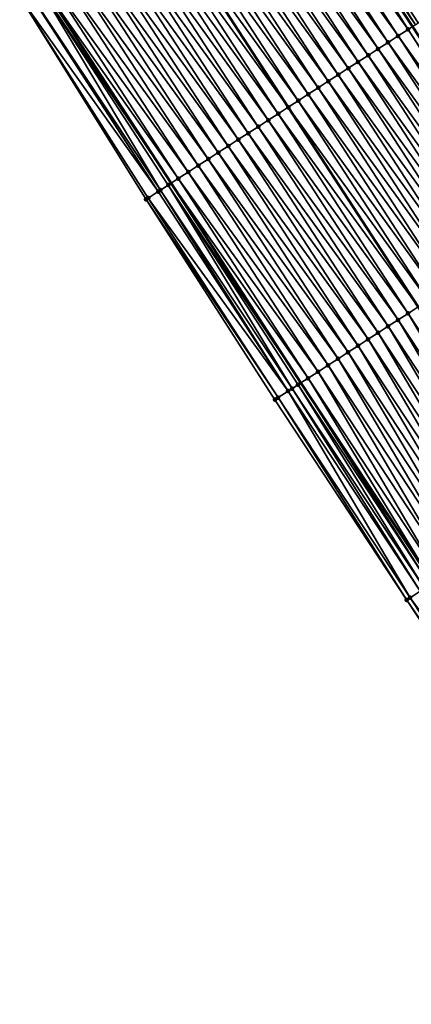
# Model space of a CAD drawing. Header units: feet. Extents: x 2010743 to 2022806, y 818705 to 837694.
# Tile 93 of 256: x 2014090 to 2014123, y 821879 to 821961. Entities that reach past the tile are written whole.
import ezdxf

# ---------------------------------------------------------------- set-up
doc = ezdxf.new("R2010")
doc.units = ezdxf.units.FT
doc.header["$MEASUREMENT"] = 0
for name, color, linetype, lineweight in [('EP_Travel Lane', 172, 'Continuous', 53), ('Road Shots', 141, 'Continuous', 100), ('STRIPING', 60, 'Continuous', 53)]:
    doc.layers.add(name, color=color, linetype=linetype, lineweight=lineweight)
doc.layers.add('I-77-MM17-21_NB-Surface-Border', color=7, linetype='Continuous')
doc.layers.add('I-77-MM17-21_NB-Surface-TIN', color=7, linetype='Continuous')

msp = doc.modelspace()

# ---------------------------------------------------------------- linework, layer by layer
at = {"layer": 'EP_Travel Lane'}
for points in [[(2014079.609, 822027.854, 273.466), (2014090.376, 822011.122, 273.259), (2014101.244, 821994.333, 273.064), (2014112.123, 821977.571, 272.86), (2014123.071, 821960.835, 272.622), (2014134.019, 821944.099, 272.382), (2014144.982, 821927.482, 272.168), (2014156.018, 821910.803, 271.979), (2014167.017, 821894.179, 271.789), (2014178.051, 821877.498, 271.577), (2014189.085, 821860.818, 271.381), (2014200.252, 821844.289, 271.176), (2014211.496, 821827.75, 270.973), (2014222.733, 821811.241, 270.786), (2014234.011, 821794.725, 270.594), (2014245.289, 821778.21, 270.372), (2014256.602, 821761.799, 270.192), (2014267.975, 821745.349, 269.984), (2014279.343, 821729.009, 269.793), (2014290.901, 821712.687, 269.598), (2014302.458, 821696.366, 269.405), (2014314.047, 821680.186, 269.213), (2014325.722, 821663.949, 269), (2014337.395, 821647.746, 268.801)], [(2014081.047, 821981.256, 273.746), (2014091.932, 821964.454, 273.537), (2014102.822, 821947.68, 273.316), (2014113.712, 821930.906, 273.106), (2014124.778, 821914.105, 272.919), (2014135.813, 821897.426, 272.742), (2014146.913, 821880.689, 272.528), (2014158.019, 821864.057, 272.32), (2014169.125, 821847.425, 272.103), (2014180.375, 821830.807, 271.899), (2014191.619, 821814.269, 271.697), (2014202.891, 821797.703, 271.493), (2014214.161, 821781.181, 271.303), (2014225.43, 821764.659, 271.116), (2014236.829, 821748.12, 270.895), (2014248.202, 821731.669, 270.691), (2014259.687, 821715.145, 270.504), (2014271.21, 821698.799, 270.312), (2014282.732, 821682.453, 270.127), (2014294.447, 821666.086, 269.929), (2014306.121, 821649.848, 269.728), (2014317.83, 821633.588, 269.507)]]:
    msp.add_polyline3d(points, dxfattribs=at)
at = {"layer": 'I-77-MM17-21_NB-Surface-Border', "color": 3, "linetype": 'Continuous', "lineweight": -3}
msp.add_polyline3d([(2014316.251, 821632.446, 269.517), (2014304.281, 821648.525, 269.742), (2014292.092, 821664.393, 269.964), (2014280.499, 821680.878, 270.176), (2014269.036, 821697.266, 270.356), (2014257.837, 821713.841, 270.517), (2014246.341, 821730.382, 270.703), (2014234.967, 821746.832, 270.915), (2014223.679, 821763.465, 271.148), (2014212.525, 821780.065, 271.329), (2014201.924, 821797.043, 271.516), (2014190.109, 821813.245, 271.727), (2014178.307, 821829.405, 271.931), (2014166.739, 821845.825, 272.13), (2014155.647, 821862.466, 272.366), (2014144.638, 821879.162, 272.581), (2014133.601, 821895.962, 272.791), (2014122.587, 821912.656, 272.951), (2014111.531, 821929.489, 273.143), (2014100.724, 821946.317, 273.36), (2014090.156, 821963.3, 273.584), (2014079.349, 821980.157, 273.795)], dxfattribs=at)
at = {"layer": 'I-77-MM17-21_NB-Surface-TIN', "color": 128, "linetype": 'Continuous', "lineweight": -3}
for points in [[(2014122.709, 821960.6, 272.63), (2014111.819, 821977.374, 272.866), (2014110.981, 821976.829, 272.894)], [(2014122.709, 821960.6, 272.63), (2014112.123, 821977.571, 272.86), (2014111.819, 821977.374, 272.866)], [(2014123.313, 821960.992, 272.617), (2014112.658, 821977.918, 272.85), (2014112.123, 821977.571, 272.86)], [(2014123.313, 821960.992, 272.617), (2014112.123, 821977.571, 272.86), (2014123.071, 821960.835, 272.622)], [(2014122.709, 821960.6, 272.63), (2014123.071, 821960.835, 272.622), (2014112.123, 821977.571, 272.86)], [(2014123.313, 821960.992, 272.617), (2014123.548, 821961.145, 272.605), (2014112.658, 821977.918, 272.85)], [(2014123.548, 821961.145, 272.605), (2014124.386, 821961.69, 272.551), (2014112.658, 821977.918, 272.85)], [(2014121.871, 821960.055, 272.66), (2014110.981, 821976.829, 272.894), (2014110.142, 821976.284, 272.913)], [(2014121.871, 821960.055, 272.66), (2014122.709, 821960.6, 272.63), (2014110.981, 821976.829, 272.894)], [(2014120.193, 821958.966, 272.708), (2014109.303, 821975.739, 272.936), (2014108.465, 821975.195, 272.964)], [(2014121.032, 821959.511, 272.683), (2014110.142, 821976.284, 272.913), (2014109.303, 821975.739, 272.936)], [(2014120.193, 821958.966, 272.708), (2014121.032, 821959.511, 272.683), (2014109.303, 821975.739, 272.936)], [(2014121.032, 821959.511, 272.683), (2014121.871, 821960.055, 272.66), (2014110.142, 821976.284, 272.913)], [(2014119.355, 821958.421, 272.737), (2014108.465, 821975.195, 272.964), (2014107.626, 821974.65, 272.994)], [(2014119.355, 821958.421, 272.737), (2014120.193, 821958.966, 272.708), (2014108.465, 821975.195, 272.964)], [(2014117.678, 821957.331, 272.793), (2014106.788, 821974.105, 273.02), (2014105.949, 821973.56, 273.046)], [(2014118.516, 821957.876, 272.767), (2014107.626, 821974.65, 272.994), (2014106.788, 821974.105, 273.02)], [(2014117.678, 821957.331, 272.793), (2014118.516, 821957.876, 272.767), (2014106.788, 821974.105, 273.02)], [(2014118.516, 821957.876, 272.767), (2014119.355, 821958.421, 272.737), (2014107.626, 821974.65, 272.994)], [(2014116.839, 821956.787, 272.817), (2014105.949, 821973.56, 273.046), (2014105.11, 821973.016, 273.073)], [(2014116.839, 821956.787, 272.817), (2014117.678, 821957.331, 272.793), (2014105.949, 821973.56, 273.046)], [(2014115.162, 821955.697, 272.872), (2014104.272, 821972.471, 273.099), (2014103.433, 821971.926, 273.127)], [(2014116, 821956.242, 272.844), (2014105.11, 821973.016, 273.073), (2014104.272, 821972.471, 273.099)], [(2014115.162, 821955.697, 272.872), (2014116, 821956.242, 272.844), (2014104.272, 821972.471, 273.099)], [(2014116, 821956.242, 272.844), (2014116.839, 821956.787, 272.817), (2014105.11, 821973.016, 273.073)], [(2014114.323, 821955.152, 272.898), (2014103.433, 821971.926, 273.127), (2014102.595, 821971.381, 273.149)], [(2014114.323, 821955.152, 272.898), (2014115.162, 821955.697, 272.872), (2014103.433, 821971.926, 273.127)], [(2014100.918, 821970.292, 273.21), (2014112.646, 821954.063, 272.952), (2014101.756, 821970.837, 273.171)], [(2014113.485, 821954.608, 272.922), (2014102.595, 821971.381, 273.149), (2014101.756, 821970.837, 273.171)], [(2014113.485, 821954.608, 272.922), (2014101.756, 821970.837, 273.171), (2014112.646, 821954.063, 272.952)], [(2014113.485, 821954.608, 272.922), (2014114.323, 821955.152, 272.898), (2014102.595, 821971.381, 273.149)], [(2014111.808, 821953.518, 272.989), (2014100.918, 821970.292, 273.21), (2014100.079, 821969.747, 273.241)], [(2014111.808, 821953.518, 272.989), (2014112.646, 821954.063, 272.952), (2014100.918, 821970.292, 273.21)], [(2014110.131, 821952.428, 273.049), (2014099.24, 821969.202, 273.268), (2014098.402, 821968.657, 273.302)], [(2014110.969, 821952.973, 273.022), (2014100.079, 821969.747, 273.241), (2014099.24, 821969.202, 273.268)], [(2014110.131, 821952.428, 273.049), (2014110.969, 821952.973, 273.022), (2014099.24, 821969.202, 273.268)], [(2014110.969, 821952.973, 273.022), (2014111.808, 821953.518, 272.989), (2014100.079, 821969.747, 273.241)], [(2014109.292, 821951.883, 273.08), (2014098.402, 821968.657, 273.302), (2014097.563, 821968.112, 273.334)], [(2014109.292, 821951.883, 273.08), (2014110.131, 821952.428, 273.049), (2014098.402, 821968.657, 273.302)], [(2014107.615, 821950.794, 273.139), (2014096.725, 821967.568, 273.364), (2014095.886, 821967.023, 273.393)], [(2014108.453, 821951.339, 273.111), (2014097.563, 821968.112, 273.334), (2014096.725, 821967.568, 273.364)], [(2014107.615, 821950.794, 273.139), (2014108.453, 821951.339, 273.111), (2014096.725, 821967.568, 273.364)], [(2014108.453, 821951.339, 273.111), (2014109.292, 821951.883, 273.08), (2014097.563, 821968.112, 273.334)], [(2014106.776, 821950.249, 273.166), (2014095.886, 821967.023, 273.393), (2014095.048, 821966.478, 273.421)], [(2014106.776, 821950.249, 273.166), (2014107.615, 821950.794, 273.139), (2014095.886, 821967.023, 273.393)], [(2014105.099, 821949.16, 273.223), (2014094.209, 821965.933, 273.451), (2014093.371, 821965.388, 273.483)], [(2014105.938, 821949.704, 273.195), (2014095.048, 821966.478, 273.421), (2014094.209, 821965.933, 273.451)], [(2014105.099, 821949.16, 273.223), (2014105.938, 821949.704, 273.195), (2014094.209, 821965.933, 273.451)], [(2014105.938, 821949.704, 273.195), (2014106.776, 821950.249, 273.166), (2014095.048, 821966.478, 273.421)], [(2014104.261, 821948.615, 273.259), (2014093.371, 821965.388, 273.483), (2014092.532, 821964.844, 273.518)], [(2014104.261, 821948.615, 273.259), (2014105.099, 821949.16, 273.223), (2014093.371, 821965.388, 273.483)], [(2014101.929, 821947.1, 273.343), (2014091.693, 821964.299, 273.544), (2014090.898, 821963.782, 273.569)], [(2014091.693, 821964.299, 273.544), (2014102.822, 821947.68, 273.316), (2014091.932, 821964.454, 273.537)], [(2014102.583, 821947.525, 273.323), (2014102.822, 821947.68, 273.316), (2014091.693, 821964.299, 273.544)], [(2014101.929, 821947.1, 273.343), (2014102.583, 821947.525, 273.323), (2014091.693, 821964.299, 273.544)], [(2014103.422, 821948.07, 273.298), (2014092.532, 821964.844, 273.518), (2014091.932, 821964.454, 273.537)], [(2014103.422, 821948.07, 273.298), (2014091.932, 821964.454, 273.537), (2014102.822, 821947.68, 273.316)], [(2014103.422, 821948.07, 273.298), (2014104.261, 821948.615, 273.259), (2014092.532, 821964.844, 273.518)], [(2014101.745, 821946.98, 273.344), (2014090.855, 821963.754, 273.57), (2014090.156, 821963.3, 273.584)], [(2014100.724, 821946.317, 273.36), (2014100.906, 821946.436, 273.355), (2014090.156, 821963.3, 273.584)], [(2014100.906, 821946.436, 273.355), (2014101.745, 821946.98, 273.344), (2014090.156, 821963.3, 273.584)], [(2014101.745, 821946.98, 273.344), (2014090.898, 821963.782, 273.569), (2014090.855, 821963.754, 273.57)], [(2014101.745, 821946.98, 273.344), (2014101.929, 821947.1, 273.343), (2014090.898, 821963.782, 273.569)], [(2014133.599, 821943.826, 272.402), (2014123.071, 821960.835, 272.622), (2014122.709, 821960.6, 272.63)], [(2014132.761, 821943.282, 272.433), (2014121.871, 821960.055, 272.66), (2014121.032, 821959.511, 272.683)], [(2014133.454, 821943.732, 272.409), (2014122.709, 821960.6, 272.63), (2014121.871, 821960.055, 272.66)], [(2014132.761, 821943.282, 272.433), (2014133.454, 821943.732, 272.409), (2014121.871, 821960.055, 272.66)], [(2014133.454, 821943.732, 272.409), (2014133.599, 821943.826, 272.402), (2014122.709, 821960.6, 272.63)], [(2014131.922, 821942.737, 272.459), (2014121.032, 821959.511, 272.683), (2014120.193, 821958.966, 272.708)], [(2014131.922, 821942.737, 272.459), (2014132.761, 821943.282, 272.433), (2014121.032, 821959.511, 272.683)], [(2014130.245, 821941.647, 272.515), (2014119.355, 821958.421, 272.737), (2014118.516, 821957.876, 272.767)], [(2014131.083, 821942.192, 272.486), (2014120.193, 821958.966, 272.708), (2014119.355, 821958.421, 272.737)], [(2014130.245, 821941.647, 272.515), (2014131.083, 821942.192, 272.486), (2014119.355, 821958.421, 272.737)], [(2014131.083, 821942.192, 272.486), (2014131.922, 821942.737, 272.459), (2014120.193, 821958.966, 272.708)], [(2014129.406, 821941.102, 272.548), (2014118.516, 821957.876, 272.767), (2014117.678, 821957.331, 272.793)], [(2014129.406, 821941.102, 272.548), (2014130.245, 821941.647, 272.515), (2014118.516, 821957.876, 272.767)], [(2014127.729, 821940.013, 272.598), (2014116.839, 821956.787, 272.817), (2014116, 821956.242, 272.844)], [(2014128.568, 821940.558, 272.574), (2014117.678, 821957.331, 272.793), (2014116.839, 821956.787, 272.817)], [(2014127.729, 821940.013, 272.598), (2014128.568, 821940.558, 272.574), (2014116.839, 821956.787, 272.817)], [(2014128.568, 821940.558, 272.574), (2014129.406, 821941.102, 272.548), (2014117.678, 821957.331, 272.793)], [(2014126.891, 821939.468, 272.626), (2014116, 821956.242, 272.844), (2014115.162, 821955.697, 272.872)], [(2014126.891, 821939.468, 272.626), (2014127.729, 821940.013, 272.598), (2014116, 821956.242, 272.844)], [(2014125.213, 821938.379, 272.68), (2014114.323, 821955.152, 272.898), (2014113.485, 821954.608, 272.922)], [(2014126.052, 821938.923, 272.653), (2014115.162, 821955.697, 272.872), (2014114.323, 821955.152, 272.898)], [(2014125.213, 821938.379, 272.68), (2014126.052, 821938.923, 272.653), (2014114.323, 821955.152, 272.898)], [(2014126.052, 821938.923, 272.653), (2014126.891, 821939.468, 272.626), (2014115.162, 821955.697, 272.872)], [(2014124.375, 821937.834, 272.704), (2014113.485, 821954.608, 272.922), (2014112.646, 821954.063, 272.952)], [(2014124.375, 821937.834, 272.704), (2014125.213, 821938.379, 272.68), (2014113.485, 821954.608, 272.922)], [(2014122.698, 821936.744, 272.771), (2014111.808, 821953.518, 272.989), (2014110.969, 821952.973, 273.022)], [(2014111.808, 821953.518, 272.989), (2014123.536, 821937.289, 272.732), (2014112.646, 821954.063, 272.952)], [(2014122.698, 821936.744, 272.771), (2014123.536, 821937.289, 272.732), (2014111.808, 821953.518, 272.989)], [(2014124.375, 821937.834, 272.704), (2014112.646, 821954.063, 272.952), (2014123.536, 821937.289, 272.732)], [(2014121.859, 821936.199, 272.802), (2014110.969, 821952.973, 273.022), (2014110.131, 821952.428, 273.049)], [(2014121.859, 821936.199, 272.802), (2014122.698, 821936.744, 272.771), (2014110.969, 821952.973, 273.022)], [(2014120.182, 821935.11, 272.864), (2014109.292, 821951.883, 273.08), (2014108.453, 821951.339, 273.111)], [(2014121.021, 821935.655, 272.831), (2014110.131, 821952.428, 273.049), (2014109.292, 821951.883, 273.08)], [(2014120.182, 821935.11, 272.864), (2014121.021, 821935.655, 272.831), (2014109.292, 821951.883, 273.08)], [(2014121.021, 821935.655, 272.831), (2014121.859, 821936.199, 272.802), (2014110.131, 821952.428, 273.049)], [(2014119.343, 821934.565, 272.893), (2014108.453, 821951.339, 273.111), (2014107.615, 821950.794, 273.139)], [(2014119.343, 821934.565, 272.893), (2014120.182, 821935.11, 272.864), (2014108.453, 821951.339, 273.111)], [(2014117.666, 821933.475, 272.95), (2014106.776, 821950.249, 273.166), (2014105.938, 821949.704, 273.195)], [(2014118.505, 821934.02, 272.921), (2014107.615, 821950.794, 273.139), (2014106.776, 821950.249, 273.166)], [(2014117.666, 821933.475, 272.95), (2014118.505, 821934.02, 272.921), (2014106.776, 821950.249, 273.166)], [(2014118.505, 821934.02, 272.921), (2014119.343, 821934.565, 272.893), (2014107.615, 821950.794, 273.139)], [(2014116.828, 821932.931, 272.979), (2014105.938, 821949.704, 273.195), (2014105.099, 821949.16, 273.223)], [(2014116.828, 821932.931, 272.979), (2014117.666, 821933.475, 272.95), (2014105.938, 821949.704, 273.195)], [(2014115.151, 821931.841, 273.048), (2014104.261, 821948.615, 273.259), (2014103.422, 821948.07, 273.298)], [(2014115.989, 821932.386, 273.007), (2014105.099, 821949.16, 273.223), (2014104.261, 821948.615, 273.259)], [(2014115.151, 821931.841, 273.048), (2014115.989, 821932.386, 273.007), (2014104.261, 821948.615, 273.259)], [(2014115.989, 821932.386, 273.007), (2014116.828, 821932.931, 272.979), (2014105.099, 821949.16, 273.223)], [(2014112.974, 821930.427, 273.132), (2014102.583, 821947.525, 273.323), (2014101.929, 821947.1, 273.343)], [(2014102.583, 821947.525, 273.323), (2014113.712, 821930.906, 273.106), (2014102.822, 821947.68, 273.316)], [(2014113.474, 821930.751, 273.114), (2014113.712, 821930.906, 273.106), (2014102.583, 821947.525, 273.323)], [(2014112.974, 821930.427, 273.132), (2014113.474, 821930.751, 273.114), (2014102.583, 821947.525, 273.323)], [(2014114.312, 821931.296, 273.088), (2014103.422, 821948.07, 273.298), (2014102.822, 821947.68, 273.316)], [(2014114.312, 821931.296, 273.088), (2014102.822, 821947.68, 273.316), (2014113.712, 821930.906, 273.106)], [(2014114.312, 821931.296, 273.088), (2014115.151, 821931.841, 273.048), (2014103.422, 821948.07, 273.298)], [(2014112.635, 821930.207, 273.122), (2014101.745, 821946.98, 273.344), (2014100.906, 821946.436, 273.355)], [(2014112.635, 821930.207, 273.122), (2014101.929, 821947.1, 273.343), (2014101.745, 821946.98, 273.344)], [(2014112.635, 821930.207, 273.122), (2014112.974, 821930.427, 273.132), (2014101.929, 821947.1, 273.343)], [(2014111.796, 821929.662, 273.13), (2014100.906, 821946.436, 273.355), (2014100.724, 821946.317, 273.36)], [(2014111.531, 821929.489, 273.143), (2014111.796, 821929.662, 273.13), (2014100.724, 821946.317, 273.36)], [(2014111.796, 821929.662, 273.13), (2014112.635, 821930.207, 273.122), (2014100.906, 821946.436, 273.355)], [(2014133.712, 821920.02, 272.576), (2014123.536, 821937.289, 272.732), (2014122.698, 821936.744, 272.771)], [(2014132.044, 821918.916, 272.636), (2014121.859, 821936.199, 272.802), (2014121.021, 821935.655, 272.831)], [(2014132.878, 821919.468, 272.607), (2014122.698, 821936.744, 272.771), (2014121.859, 821936.199, 272.802)], [(2014132.044, 821918.916, 272.636), (2014132.878, 821919.468, 272.607), (2014121.859, 821936.199, 272.802)], [(2014132.878, 821919.468, 272.607), (2014133.712, 821920.02, 272.576), (2014122.698, 821936.744, 272.771)], [(2014130.377, 821917.812, 272.699), (2014120.182, 821935.11, 272.864), (2014119.343, 821934.565, 272.893)], [(2014131.21, 821918.364, 272.668), (2014121.021, 821935.655, 272.831), (2014120.182, 821935.11, 272.864)], [(2014130.377, 821917.812, 272.699), (2014131.21, 821918.364, 272.668), (2014120.182, 821935.11, 272.864)], [(2014131.21, 821918.364, 272.668), (2014132.044, 821918.916, 272.636), (2014121.021, 821935.655, 272.831)], [(2014129.543, 821917.26, 272.729), (2014119.343, 821934.565, 272.893), (2014118.505, 821934.02, 272.921)], [(2014129.543, 821917.26, 272.729), (2014130.377, 821917.812, 272.699), (2014119.343, 821934.565, 272.893)], [(2014127.875, 821916.156, 272.788), (2014117.666, 821933.475, 272.95), (2014116.828, 821932.931, 272.979)], [(2014128.709, 821916.708, 272.759), (2014118.505, 821934.02, 272.921), (2014117.666, 821933.475, 272.95)], [(2014127.875, 821916.156, 272.788), (2014128.709, 821916.708, 272.759), (2014117.666, 821933.475, 272.95)], [(2014128.709, 821916.708, 272.759), (2014129.543, 821917.26, 272.729), (2014118.505, 821934.02, 272.921)], [(2014127.041, 821915.604, 272.82), (2014116.828, 821932.931, 272.979), (2014115.989, 821932.386, 273.007)], [(2014127.041, 821915.604, 272.82), (2014127.875, 821916.156, 272.788), (2014116.828, 821932.931, 272.979)], [(2014125.374, 821914.5, 272.896), (2014115.151, 821931.841, 273.048), (2014114.312, 821931.296, 273.088)], [(2014126.208, 821915.052, 272.857), (2014115.989, 821932.386, 273.007), (2014115.151, 821931.841, 273.048)], [(2014125.374, 821914.5, 272.896), (2014126.208, 821915.052, 272.857), (2014115.151, 821931.841, 273.048)], [(2014126.208, 821915.052, 272.857), (2014127.041, 821915.604, 272.82), (2014115.989, 821932.386, 273.007)], [(2014114.312, 821931.296, 273.088), (2014113.712, 821930.906, 273.106), (2014124.778, 821914.105, 272.919)], [(2014125.374, 821914.5, 272.896), (2014114.312, 821931.296, 273.088), (2014124.778, 821914.105, 272.919)], [(2014122.872, 821912.844, 272.933), (2014112.635, 821930.207, 273.122), (2014111.796, 821929.662, 273.13)], [(2014123.706, 821913.396, 272.926), (2014112.974, 821930.427, 273.132), (2014112.635, 821930.207, 273.122)], [(2014122.872, 821912.844, 272.933), (2014123.706, 821913.396, 272.926), (2014112.635, 821930.207, 273.122)], [(2014124.074, 821913.639, 272.937), (2014113.474, 821930.751, 273.114), (2014112.974, 821930.427, 273.132)], [(2014123.706, 821913.396, 272.926), (2014124.074, 821913.639, 272.937), (2014112.974, 821930.427, 273.132)], [(2014124.54, 821913.948, 272.928), (2014113.712, 821930.906, 273.106), (2014113.474, 821930.751, 273.114)], [(2014124.074, 821913.639, 272.937), (2014124.54, 821913.948, 272.928), (2014113.474, 821930.751, 273.114)], [(2014124.54, 821913.948, 272.928), (2014124.778, 821914.105, 272.919), (2014113.712, 821930.906, 273.106)], [(2014122.587, 821912.656, 272.951), (2014111.796, 821929.662, 273.13), (2014111.531, 821929.489, 273.143)], [(2014122.587, 821912.656, 272.951), (2014122.872, 821912.844, 272.933), (2014111.796, 821929.662, 273.13)], [(2014133.908, 821896.165, 272.773), (2014122.872, 821912.844, 272.933), (2014122.587, 821912.656, 272.951)], [(2014134.742, 821896.717, 272.758), (2014123.706, 821913.396, 272.926), (2014122.872, 821912.844, 272.933)], [(2014133.908, 821896.165, 272.773), (2014134.742, 821896.717, 272.758), (2014122.872, 821912.844, 272.933)], [(2014133.601, 821895.962, 272.791), (2014133.908, 821896.165, 272.773), (2014122.587, 821912.656, 272.951)]]:
    msp.add_3dface(points, dxfattribs=at)
at = {"layer": 'Road Shots', "lineweight": 100}
for p in [(2014121.871, 821960.055, 272.66), (2014122.709, 821960.6, 272.63), (2014121.032, 821959.511, 272.683), (2014119.355, 821958.421, 272.737), (2014120.193, 821958.966, 272.708), (2014118.516, 821957.876, 272.767), (2014116.839, 821956.787, 272.817), (2014117.678, 821957.331, 272.793), (2014116, 821956.242, 272.844), (2014114.323, 821955.152, 272.898), (2014115.162, 821955.697, 272.872), (2014113.485, 821954.608, 272.922), (2014111.808, 821953.518, 272.989), (2014112.646, 821954.063, 272.952), (2014110.969, 821952.973, 273.022), (2014109.292, 821951.883, 273.08), (2014110.131, 821952.428, 273.049), (2014108.453, 821951.339, 273.111), (2014106.776, 821950.249, 273.166), (2014107.615, 821950.794, 273.139), (2014105.938, 821949.704, 273.195), (2014104.261, 821948.615, 273.259), (2014105.099, 821949.16, 273.223), (2014102.583, 821947.525, 273.323), (2014103.422, 821948.07, 273.298), (2014101.745, 821946.98, 273.344), (2014101.929, 821947.1, 273.343), (2014100.724, 821946.317, 273.36), (2014100.906, 821946.436, 273.355), (2014121.859, 821936.199, 272.802), (2014122.698, 821936.744, 272.771), (2014120.182, 821935.11, 272.864), (2014121.021, 821935.655, 272.831), (2014119.343, 821934.565, 272.893), (2014117.666, 821933.475, 272.95), (2014118.505, 821934.02, 272.921), (2014116.828, 821932.931, 272.979), (2014115.151, 821931.841, 273.048), (2014115.989, 821932.386, 273.007), (2014114.312, 821931.296, 273.088), (2014112.635, 821930.207, 273.122), (2014112.974, 821930.427, 273.132), (2014113.474, 821930.751, 273.114), (2014111.531, 821929.489, 273.143), (2014111.796, 821929.662, 273.13), (2014122.872, 821912.844, 272.933), (2014122.587, 821912.656, 272.951)]:
    msp.add_point(p, dxfattribs=at)
at = {"layer": 'STRIPING'}
msp.add_polyline3d([(2014080.019, 822004.416, 273.581), (2014090.884, 821987.625, 273.383), (2014101.756, 821970.837, 273.171), (2014112.646, 821954.063, 272.952), (2014123.536, 821937.289, 272.732), (2014134.546, 821920.573, 272.541), (2014145.581, 821903.894, 272.344), (2014156.651, 821887.223, 272.147), (2014167.789, 821870.613, 271.94), (2014178.927, 821854.002, 271.738), (2014190.134, 821837.426, 271.533), (2014201.354, 821820.872, 271.315), (2014212.591, 821804.321, 271.104), (2014223.858, 821787.798, 270.92), (2014235.125, 821771.275, 270.73), (2014246.481, 821754.797, 270.526), (2014257.854, 821738.347, 270.326), (2014269.278, 821721.91, 270.134), (2014280.8, 821705.563, 269.942), (2014292.322, 821689.217, 269.754), (2014303.972, 821672.939, 269.561), (2014315.646, 821656.701, 269.355), (2014327.336, 821640.467, 269.157)], dxfattribs=at)

doc.saveas('drawing.dxf')
